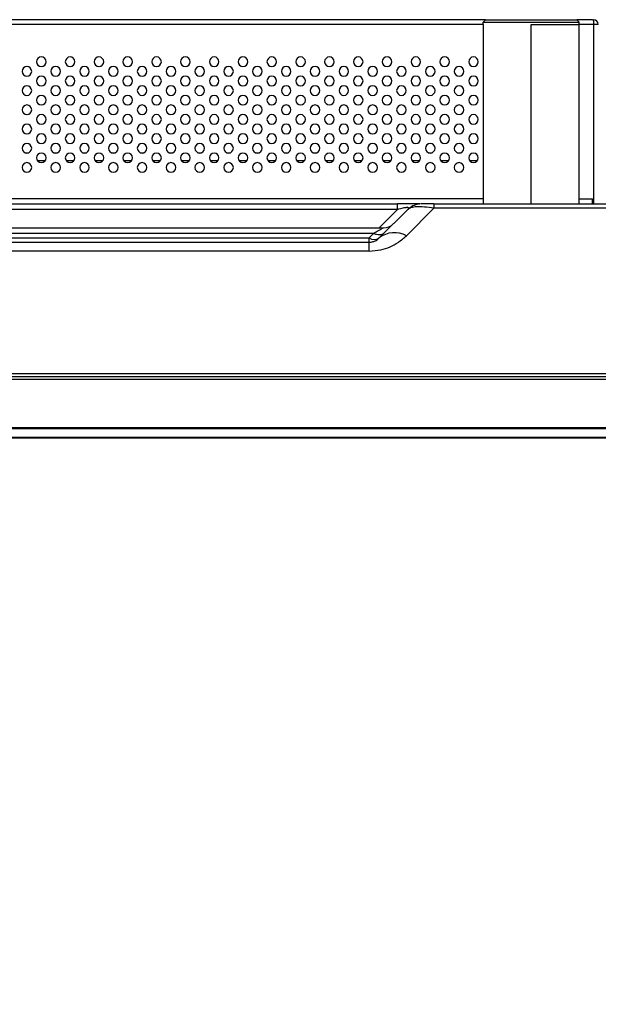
# Model space of a CAD drawing. Header units: millimetres. Extents: x 0 to 1118, y 0 to 864.
# Tile 47 of 256: x 397 to 427, y 638 to 689. Entities that reach past the tile are written whole.
import ezdxf

# ---------------------------------------------------------------- set-up
doc = ezdxf.new("R2010")
doc.units = ezdxf.units.MM
doc.styles.add('SLDTEXTSTYLE0', font='TXT', dxfattribs={"width": 0.75})
doc.dimstyles.new('SLDDIMSTYLE4', dxfattribs={"dimtxt": 4.7625, "dimasz": 3.556, "dimexe": 0, "dimexo": 0.0625, "dimgap": 1.190625, "dimtad": 1, "dimlfac": 4, "dimrnd": 1e-09, "dimzin": 4, "dimdsep": 46, "dimtxsty": 'SLDTEXTSTYLE0', "dimsah": 1, "dimcen": 0.09, "dimadec": 0, "dimazin": 1, "dimtfac": 1, "dimtofl": 0, "dimtmove": 0, "dimatfit": 3, "dimfxl": 1, "dimfrac": 2, "dimtolj": 1, "dimtzin": 12, "dimarcsym": 0})

# ---------------------------------------------------------------- blocks, each defined once
blk = doc.blocks.new('_D_13')
at = {"color": 7, "linetype": 'Continuous', "lineweight": 0}
for p, q in [((427.429, 689.175), (553.191, 689.175)), ((552.191, 689.175), (552.191, 667.425)), ((528.464, 667.425), (553.191, 667.425)), ((552.191, 667.425), (552.191, 586.732))]:
    blk.add_line(p, q, dxfattribs=at)
at = {"color": 7, "linetype": 'Continuous', "lineweight": 18}
for points in [[(552.191, 689.175), (551.81, 685.619), (552.572, 685.619)], [(552.191, 667.425), (552.572, 670.981), (551.81, 670.981)]]:
    blk.add_solid(points, dxfattribs=at)
at = {"color": 7, "linetype": 'Continuous', "lineweight": 18, "char_height": 4.7625, "attachment_point": 1, "rotation": 90, "style": 'SLDTEXTSTYLE0'}
for s, insert in [('(to Speaker Cover)', (546.052, 602.563)), ('87.00', (546.052, 586.732))]:
    blk.add_mtext(s, dxfattribs=dict(at, insert=insert))

msp = doc.modelspace()

# ---------------------------------------------------------------- linework, layer by layer
at = {"color": 7, "linetype": 'Continuous', "lineweight": 25}
for p, q in [((420.804, 689.1752), (275.554, 689.1752)), ((420.804, 689.1752), (420.679, 689.0502)), ((420.679, 689.0502), (425.679, 689.0502)), ((420.679, 688.9252), (420.679, 689.0502)), ((420.804, 689.1752), (425.554, 689.1752)), ((426.379, 689.1752), (425.554, 689.1752)), ((425.554, 689.1752), (425.679, 689.0502)), ((425.679, 688.9252), (425.679, 689.0502)), ((426.379, 689.1752), (426.429, 689.1752)), ((426.429, 689.1752), (426.429, 688.9252)), ((420.679, 688.9252), (420.679, 679.6002)), ((423.179, 688.9252), (425.679, 688.9252)), ((425.679, 679.6002), (425.679, 688.9252)), ((426.429, 688.9252), (426.429, 679.6002)), ((426.679, 688.9252), (426.429, 688.9252)), ((396.8509, 682.2502), (397.007, 682.2502)), ((397.4702, 681.8502), (397.8878, 681.8502)), ((398.3509, 682.2502), (398.507, 682.2502)), ((398.9702, 681.8502), (399.3878, 681.8502)), ((399.8509, 682.2502), (400.007, 682.2502)), ((400.4702, 681.8502), (400.8878, 681.8502)), ((401.3509, 682.2502), (401.507, 682.2502)), ((401.9702, 681.8502), (402.3878, 681.8502)), ((402.8509, 682.2502), (403.007, 682.2502)), ((403.4702, 681.8502), (403.8878, 681.8502)), ((404.3509, 682.2502), (404.507, 682.2502)), ((404.9702, 681.8502), (405.3878, 681.8502)), ((405.8509, 682.2502), (406.007, 682.2502)), ((406.4702, 681.8502), (406.8878, 681.8502)), ((407.3509, 682.2502), (407.507, 682.2502)), ((407.9702, 681.8502), (408.3878, 681.8502)), ((408.8509, 682.2502), (409.007, 682.2502)), ((409.4702, 681.8502), (409.8878, 681.8502)), ((410.3509, 682.2502), (410.507, 682.2502)), ((410.9702, 681.8502), (411.3878, 681.8502)), ((411.8509, 682.2502), (412.007, 682.2502)), ((412.4702, 681.8502), (412.8878, 681.8502)), ((413.3509, 682.2502), (413.507, 682.2502)), ((413.9702, 681.8502), (414.3878, 681.8502)), ((414.8509, 682.2502), (415.007, 682.2502)), ((415.4702, 681.8502), (415.8878, 681.8502)), ((416.3509, 682.2502), (416.507, 682.2502)), ((416.9702, 681.8502), (417.3878, 681.8502)), ((417.8509, 682.2502), (418.007, 682.2502)), ((418.4702, 681.8502), (418.8878, 681.8502)), ((419.3509, 682.2502), (419.507, 682.2502)), ((419.9702, 681.8502), (420.3878, 681.8502)), ((420.679, 679.8502), (275.679, 679.8502)), ((425.679, 679.8502), (426.379, 679.8502)), ((426.379, 679.6002), (426.379, 679.8502)), ((280.1272, 679.6002), (416.2308, 679.6002)), ((416.2308, 679.3073), (280.1272, 679.3073)), ((416.7611, 679.3073), (415.2736, 677.8199)), ((416.2308, 679.3073), (416.2308, 679.6002)), ((416.6879, 677.9378), (418.1164, 679.3663)), ((417.3834, 679.5966), (417.2444, 679.5621)), ((417.3114, 679.6002), (417.2887, 679.6002)), ((418.1164, 679.6002), (418.1164, 679.3663)), ((418.1164, 679.6002), (428.2416, 679.6002)), ((428.2416, 679.3663), (418.1164, 679.3663)), ((375.1272, 678.3502), (415.4933, 678.3502)), ((414.9808, 678.0573), (375.1272, 678.0573)), ((375.3646, 677.8199), (414.7433, 677.8199)), ((414.9808, 678.0573), (414.7433, 677.8199)), ((414.7433, 677.6002), (414.7433, 677.8199)), ((375.3646, 677.6002), (414.7433, 677.6002)), ((414.7433, 677.1323), (414.7433, 677.6002)), ((414.7433, 677.1323), (375.3646, 677.1323)), ((527.464, 670.6002), (168.894, 670.6002)), ((170.4987, 670.7757), (525.8593, 670.7757)), ((168.894, 670.4752), (527.464, 670.4752)), ((527.464, 667.9459), (168.894, 667.9459)), ((168.894, 667.9106), (527.464, 667.9106)), ((527.464, 667.4399), (168.894, 667.4399)), ((168.894, 667.4252), (527.464, 667.4252))]:
    msp.add_line(p, q, dxfattribs=at)
at = {"color": 8, "linetype": 'Continuous', "lineweight": 25}
for p, q in [((420.679, 688.9252), (275.679, 688.9252)), ((423.179, 679.6002), (423.179, 688.9252)), ((426.429, 688.9252), (425.679, 688.9252)), ((416.2308, 679.3073), (415.2736, 678.3502))]:
    msp.add_line(p, q, dxfattribs=at)
at = {"color": 7, "linetype": 'Continuous', "lineweight": 25, "flags": 128}
msp.add_lwpolyline([(416.7611, 679.3073), (416.8338, 679.3732), (416.8947, 679.4194)], dxfattribs=at)
at = {"color": 7, "linetype": 'Continuous', "lineweight": 25}
for centre, radius, start, end in [((426.429, 688.9252), 0.25, 0, 90), ((397.679, 686.9877), 0.25, 0, 180), ((397.679, 686.9877), 0.25, 180, 0), ((399.179, 686.9877), 0.25, 0, 180), ((399.179, 686.9877), 0.25, 180, 0), ((400.679, 686.9877), 0.25, 0, 180), ((400.679, 686.9877), 0.25, 180, 0), ((402.179, 686.9877), 0.25, 0, 180), ((402.179, 686.9877), 0.25, 180, 0), ((403.679, 686.9877), 0.25, 0, 180), ((403.679, 686.9877), 0.25, 180, 0), ((405.179, 686.9877), 0.25, 0, 180), ((405.179, 686.9877), 0.25, 180, 0), ((406.679, 686.9877), 0.25, 0, 180), ((406.679, 686.9877), 0.25, 180, 0), ((408.179, 686.9877), 0.25, 0, 180), ((408.179, 686.9877), 0.25, 180, 0), ((409.679, 686.9877), 0.25, 0, 180), ((409.679, 686.9877), 0.25, 180, 0), ((411.179, 686.9877), 0.25, 0, 180), ((411.179, 686.9877), 0.25, 180, 0), ((412.679, 686.9877), 0.25, 0, 180), ((412.679, 686.9877), 0.25, 180, 0), ((414.179, 686.9877), 0.25, 0, 180), ((414.179, 686.9877), 0.25, 180, 0), ((415.679, 686.9877), 0.25, 0, 180), ((415.679, 686.9877), 0.25, 180, 0), ((417.179, 686.9877), 0.25, 0, 180), ((417.179, 686.9877), 0.25, 180, 0), ((418.679, 686.9877), 0.25, 0, 180), ((418.679, 686.9877), 0.25, 180, 0), ((420.179, 686.9877), 0.25, 0, 180), ((420.179, 686.9877), 0.25, 180, 0), ((396.929, 686.4877), 0.25, 0, 180), ((396.929, 686.4877), 0.25, 180, 0), ((398.429, 686.4877), 0.25, 0, 180), ((398.429, 686.4877), 0.25, 180, 0), ((399.929, 686.4877), 0.25, 0, 180), ((399.929, 686.4877), 0.25, 180, 0), ((401.429, 686.4877), 0.25, 0, 180), ((401.429, 686.4877), 0.25, 180, 0), ((402.929, 686.4877), 0.25, 0, 180), ((402.929, 686.4877), 0.25, 180, 0), ((404.429, 686.4877), 0.25, 0, 180), ((404.429, 686.4877), 0.25, 180, 0), ((405.929, 686.4877), 0.25, 0, 180), ((405.929, 686.4877), 0.25, 180, 0), ((407.429, 686.4877), 0.25, 0, 180), ((407.429, 686.4877), 0.25, 180, 0), ((408.929, 686.4877), 0.25, 0, 180), ((408.929, 686.4877), 0.25, 180, 0), ((410.429, 686.4877), 0.25, 0, 180), ((410.429, 686.4877), 0.25, 180, 0), ((411.929, 686.4877), 0.25, 0, 180), ((411.929, 686.4877), 0.25, 180, 0), ((413.429, 686.4877), 0.25, 0, 180), ((413.429, 686.4877), 0.25, 180, 0), ((414.929, 686.4877), 0.25, 0, 180), ((414.929, 686.4877), 0.25, 180, 0), ((416.429, 686.4877), 0.25, 0, 180), ((416.429, 686.4877), 0.25, 180, 0), ((417.929, 686.4877), 0.25, 0, 180), ((417.929, 686.4877), 0.25, 180, 0), ((419.429, 686.4877), 0.25, 0, 180), ((419.429, 686.4877), 0.25, 180, 0), ((397.679, 685.9877), 0.25, 0, 180), ((397.679, 685.9877), 0.25, 180, 0), ((399.179, 685.9877), 0.25, 0, 180), ((399.179, 685.9877), 0.25, 180, 0), ((400.679, 685.9877), 0.25, 0, 180), ((400.679, 685.9877), 0.25, 180, 0), ((402.179, 685.9877), 0.25, 0, 180), ((402.179, 685.9877), 0.25, 180, 0), ((403.679, 685.9877), 0.25, 0, 180), ((403.679, 685.9877), 0.25, 180, 0), ((405.179, 685.9877), 0.25, 0, 180), ((405.179, 685.9877), 0.25, 180, 0), ((406.679, 685.9877), 0.25, 0, 180), ((406.679, 685.9877), 0.25, 180, 0), ((408.179, 685.9877), 0.25, 0, 180), ((408.179, 685.9877), 0.25, 180, 0), ((409.679, 685.9877), 0.25, 0, 180), ((409.679, 685.9877), 0.25, 180, 0), ((411.179, 685.9877), 0.25, 0, 180), ((411.179, 685.9877), 0.25, 180, 0), ((412.679, 685.9877), 0.25, 0, 180), ((412.679, 685.9877), 0.25, 180, 0), ((414.179, 685.9877), 0.25, 0, 180), ((414.179, 685.9877), 0.25, 180, 0), ((415.679, 685.9877), 0.25, 0, 180), ((415.679, 685.9877), 0.25, 180, 0), ((417.179, 685.9877), 0.25, 0, 180), ((417.179, 685.9877), 0.25, 180, 0), ((418.679, 685.9877), 0.25, 0, 180), ((418.679, 685.9877), 0.25, 180, 0), ((420.179, 685.9877), 0.25, 0, 180), ((420.179, 685.9877), 0.25, 180, 0), ((396.929, 685.4877), 0.25, 0, 180), ((396.929, 685.4877), 0.25, 180, 0), ((398.429, 685.4877), 0.25, 0, 180), ((398.429, 685.4877), 0.25, 180, 0), ((399.929, 685.4877), 0.25, 0, 180), ((399.929, 685.4877), 0.25, 180, 0), ((401.429, 685.4877), 0.25, 0, 180), ((401.429, 685.4877), 0.25, 180, 0), ((402.929, 685.4877), 0.25, 0, 180), ((402.929, 685.4877), 0.25, 180, 0), ((404.429, 685.4877), 0.25, 0, 180), ((404.429, 685.4877), 0.25, 180, 0), ((405.929, 685.4877), 0.25, 0, 180), ((405.929, 685.4877), 0.25, 180, 0), ((407.429, 685.4877), 0.25, 0, 180), ((407.429, 685.4877), 0.25, 180, 0), ((408.929, 685.4877), 0.25, 0, 180), ((408.929, 685.4877), 0.25, 180, 0), ((410.429, 685.4877), 0.25, 0, 180), ((410.429, 685.4877), 0.25, 180, 0), ((411.929, 685.4877), 0.25, 0, 180), ((411.929, 685.4877), 0.25, 180, 0), ((413.429, 685.4877), 0.25, 0, 180), ((413.429, 685.4877), 0.25, 180, 0), ((414.929, 685.4877), 0.25, 0, 180), ((414.929, 685.4877), 0.25, 180, 0), ((416.429, 685.4877), 0.25, 0, 180), ((416.429, 685.4877), 0.25, 180, 0), ((417.929, 685.4877), 0.25, 0, 180), ((417.929, 685.4877), 0.25, 180, 0), ((419.429, 685.4877), 0.25, 0, 180), ((419.429, 685.4877), 0.25, 180, 0), ((397.679, 684.9877), 0.25, 0, 180), ((397.679, 684.9877), 0.25, 180, 0), ((399.179, 684.9877), 0.25, 0, 180), ((399.179, 684.9877), 0.25, 180, 0), ((400.679, 684.9877), 0.25, 0, 180), ((400.679, 684.9877), 0.25, 180, 0), ((402.179, 684.9877), 0.25, 0, 180), ((402.179, 684.9877), 0.25, 180, 0), ((403.679, 684.9877), 0.25, 0, 180), ((403.679, 684.9877), 0.25, 180, 0), ((405.179, 684.9877), 0.25, 0, 180), ((405.179, 684.9877), 0.25, 180, 0), ((406.679, 684.9877), 0.25, 0, 180), ((406.679, 684.9877), 0.25, 180, 0), ((408.179, 684.9877), 0.25, 0, 180), ((408.179, 684.9877), 0.25, 180, 0), ((409.679, 684.9877), 0.25, 0, 180), ((409.679, 684.9877), 0.25, 180, 0), ((411.179, 684.9877), 0.25, 0, 180), ((411.179, 684.9877), 0.25, 180, 0), ((412.679, 684.9877), 0.25, 0, 180), ((412.679, 684.9877), 0.25, 180, 0), ((414.179, 684.9877), 0.25, 0, 180), ((414.179, 684.9877), 0.25, 180, 0), ((415.679, 684.9877), 0.25, 0, 180), ((415.679, 684.9877), 0.25, 180, 0), ((417.179, 684.9877), 0.25, 0, 180), ((417.179, 684.9877), 0.25, 180, 0), ((418.679, 684.9877), 0.25, 0, 180), ((418.679, 684.9877), 0.25, 180, 0), ((420.179, 684.9877), 0.25, 0, 180), ((420.179, 684.9877), 0.25, 180, 0), ((396.929, 684.4877), 0.25, 0, 180), ((396.929, 684.4877), 0.25, 180, 0), ((398.429, 684.4877), 0.25, 0, 180), ((398.429, 684.4877), 0.25, 180, 0), ((399.929, 684.4877), 0.25, 0, 180), ((399.929, 684.4877), 0.25, 180, 0), ((401.429, 684.4877), 0.25, 0, 180), ((401.429, 684.4877), 0.25, 180, 0), ((402.929, 684.4877), 0.25, 0, 180), ((402.929, 684.4877), 0.25, 180, 0), ((404.429, 684.4877), 0.25, 0, 180), ((404.429, 684.4877), 0.25, 180, 0), ((405.929, 684.4877), 0.25, 0, 180), ((405.929, 684.4877), 0.25, 180, 0), ((407.429, 684.4877), 0.25, 0, 180), ((407.429, 684.4877), 0.25, 180, 0), ((408.929, 684.4877), 0.25, 0, 180), ((408.929, 684.4877), 0.25, 180, 0), ((410.429, 684.4877), 0.25, 0, 180), ((410.429, 684.4877), 0.25, 180, 0), ((411.929, 684.4877), 0.25, 0, 180), ((411.929, 684.4877), 0.25, 180, 0), ((413.429, 684.4877), 0.25, 0, 180), ((413.429, 684.4877), 0.25, 180, 0), ((414.929, 684.4877), 0.25, 0, 180), ((414.929, 684.4877), 0.25, 180, 0), ((416.429, 684.4877), 0.25, 0, 180), ((416.429, 684.4877), 0.25, 180, 0), ((417.929, 684.4877), 0.25, 0, 180), ((417.929, 684.4877), 0.25, 180, 0), ((419.429, 684.4877), 0.25, 0, 180), ((419.429, 684.4877), 0.25, 180, 0), ((397.679, 683.9877), 0.25, 0, 180), ((397.679, 683.9877), 0.25, 180, 0), ((399.179, 683.9877), 0.25, 0, 180), ((399.179, 683.9877), 0.25, 180, 0), ((400.679, 683.9877), 0.25, 0, 180), ((400.679, 683.9877), 0.25, 180, 0), ((402.179, 683.9877), 0.25, 0, 180), ((402.179, 683.9877), 0.25, 180, 0), ((403.679, 683.9877), 0.25, 0, 180), ((403.679, 683.9877), 0.25, 180, 0), ((405.179, 683.9877), 0.25, 0, 180), ((405.179, 683.9877), 0.25, 180, 0), ((406.679, 683.9877), 0.25, 0, 180), ((406.679, 683.9877), 0.25, 180, 0), ((408.179, 683.9877), 0.25, 0, 180), ((408.179, 683.9877), 0.25, 180, 0), ((409.679, 683.9877), 0.25, 0, 180), ((409.679, 683.9877), 0.25, 180, 0), ((411.179, 683.9877), 0.25, 0, 180), ((411.179, 683.9877), 0.25, 180, 0), ((412.679, 683.9877), 0.25, 0, 180), ((412.679, 683.9877), 0.25, 180, 0), ((414.179, 683.9877), 0.25, 0, 180), ((414.179, 683.9877), 0.25, 180, 0), ((415.679, 683.9877), 0.25, 0, 180), ((415.679, 683.9877), 0.25, 180, 0), ((417.179, 683.9877), 0.25, 0, 180), ((417.179, 683.9877), 0.25, 180, 0), ((418.679, 683.9877), 0.25, 0, 180), ((418.679, 683.9877), 0.25, 180, 0), ((420.179, 683.9877), 0.25, 0, 180), ((420.179, 683.9877), 0.25, 180, 0), ((396.929, 683.4877), 0.25, 0, 180), ((396.929, 683.4877), 0.25, 180, 0), ((398.429, 683.4877), 0.25, 0, 180), ((398.429, 683.4877), 0.25, 180, 0), ((399.929, 683.4877), 0.25, 0, 180), ((399.929, 683.4877), 0.25, 180, 0), ((401.429, 683.4877), 0.25, 0, 180), ((401.429, 683.4877), 0.25, 180, 0), ((402.929, 683.4877), 0.25, 0, 180), ((402.929, 683.4877), 0.25, 180, 0), ((404.429, 683.4877), 0.25, 0, 180), ((404.429, 683.4877), 0.25, 180, 0), ((405.929, 683.4877), 0.25, 0, 180), ((405.929, 683.4877), 0.25, 180, 0), ((407.429, 683.4877), 0.25, 0, 180), ((407.429, 683.4877), 0.25, 180, 0), ((408.929, 683.4877), 0.25, 0, 180), ((408.929, 683.4877), 0.25, 180, 0), ((410.429, 683.4877), 0.25, 0, 180), ((410.429, 683.4877), 0.25, 180, 0), ((411.929, 683.4877), 0.25, 0, 180), ((411.929, 683.4877), 0.25, 180, 0), ((413.429, 683.4877), 0.25, 0, 180), ((413.429, 683.4877), 0.25, 180, 0), ((414.929, 683.4877), 0.25, 0, 180), ((414.929, 683.4877), 0.25, 180, 0), ((416.429, 683.4877), 0.25, 0, 180), ((416.429, 683.4877), 0.25, 180, 0), ((417.929, 683.4877), 0.25, 0, 180), ((417.929, 683.4877), 0.25, 180, 0), ((419.429, 683.4877), 0.25, 0, 180), ((419.429, 683.4877), 0.25, 180, 0), ((397.679, 682.9877), 0.25, 0, 180), ((397.679, 682.9877), 0.25, 180, 0), ((399.179, 682.9877), 0.25, 0, 180), ((399.179, 682.9877), 0.25, 180, 0), ((400.679, 682.9877), 0.25, 0, 180), ((400.679, 682.9877), 0.25, 180, 0), ((402.179, 682.9877), 0.25, 0, 180), ((402.179, 682.9877), 0.25, 180, 0), ((403.679, 682.9877), 0.25, 0, 180), ((403.679, 682.9877), 0.25, 180, 0), ((405.179, 682.9877), 0.25, 0, 180), ((405.179, 682.9877), 0.25, 180, 0), ((406.679, 682.9877), 0.25, 0, 180), ((406.679, 682.9877), 0.25, 180, 0), ((408.179, 682.9877), 0.25, 0, 180), ((408.179, 682.9877), 0.25, 180, 0), ((409.679, 682.9877), 0.25, 0, 180), ((409.679, 682.9877), 0.25, 180, 0), ((411.179, 682.9877), 0.25, 0, 180), ((411.179, 682.9877), 0.25, 180, 0), ((412.679, 682.9877), 0.25, 0, 180), ((412.679, 682.9877), 0.25, 180, 0), ((414.179, 682.9877), 0.25, 0, 180), ((414.179, 682.9877), 0.25, 180, 0), ((415.679, 682.9877), 0.25, 0, 180), ((415.679, 682.9877), 0.25, 180, 0), ((417.179, 682.9877), 0.25, 0, 180), ((417.179, 682.9877), 0.25, 180, 0), ((418.679, 682.9877), 0.25, 0, 180), ((418.679, 682.9877), 0.25, 180, 0), ((420.179, 682.9877), 0.25, 0, 180), ((420.179, 682.9877), 0.25, 180, 0), ((396.929, 682.4877), 0.25, 0, 180), ((396.929, 682.4877), 0.25, 180, 0), ((398.429, 682.4877), 0.25, 0, 180), ((398.429, 682.4877), 0.25, 180, 0), ((399.929, 682.4877), 0.25, 0, 180), ((399.929, 682.4877), 0.25, 180, 0), ((401.429, 682.4877), 0.25, 0, 180), ((401.429, 682.4877), 0.25, 180, 0), ((402.929, 682.4877), 0.25, 0, 180), ((402.929, 682.4877), 0.25, 180, 0), ((404.429, 682.4877), 0.25, 0, 180), ((404.429, 682.4877), 0.25, 180, 0), ((405.929, 682.4877), 0.25, 0, 180), ((405.929, 682.4877), 0.25, 180, 0), ((407.429, 682.4877), 0.25, 0, 180), ((407.429, 682.4877), 0.25, 180, 0), ((408.929, 682.4877), 0.25, 0, 180), ((408.929, 682.4877), 0.25, 180, 0), ((410.429, 682.4877), 0.25, 0, 180), ((410.429, 682.4877), 0.25, 180, 0), ((411.929, 682.4877), 0.25, 0, 180), ((411.929, 682.4877), 0.25, 180, 0), ((413.429, 682.4877), 0.25, 0, 180), ((413.429, 682.4877), 0.25, 180, 0), ((414.929, 682.4877), 0.25, 0, 180), ((414.929, 682.4877), 0.25, 180, 0), ((416.429, 682.4877), 0.25, 0, 180), ((416.429, 682.4877), 0.25, 180, 0), ((417.929, 682.4877), 0.25, 0, 180), ((417.929, 682.4877), 0.25, 180, 0), ((419.429, 682.4877), 0.25, 0, 180), ((419.429, 682.4877), 0.25, 180, 0), ((397.679, 681.9877), 0.25, 0, 180), ((397.679, 681.9877), 0.25, 180, 0), ((399.179, 681.9877), 0.25, 0, 180), ((399.179, 681.9877), 0.25, 180, 0), ((400.679, 681.9877), 0.25, 0, 180), ((400.679, 681.9877), 0.25, 180, 0), ((402.179, 681.9877), 0.25, 0, 180), ((402.179, 681.9877), 0.25, 180, 0), ((403.679, 681.9877), 0.25, 0, 180), ((403.679, 681.9877), 0.25, 180, 0), ((405.179, 681.9877), 0.25, 0, 180), ((405.179, 681.9877), 0.25, 180, 0), ((406.679, 681.9877), 0.25, 0, 180), ((406.679, 681.9877), 0.25, 180, 0), ((408.179, 681.9877), 0.25, 0, 180), ((408.179, 681.9877), 0.25, 180, 0), ((409.679, 681.9877), 0.25, 0, 180), ((409.679, 681.9877), 0.25, 180, 0), ((411.179, 681.9877), 0.25, 0, 180), ((411.179, 681.9877), 0.25, 180, 0), ((412.679, 681.9877), 0.25, 0, 180), ((412.679, 681.9877), 0.25, 180, 0), ((414.179, 681.9877), 0.25, 0, 180), ((414.179, 681.9877), 0.25, 180, 0), ((415.679, 681.9877), 0.25, 0, 180), ((415.679, 681.9877), 0.25, 180, 0), ((417.179, 681.9877), 0.25, 0, 180), ((417.179, 681.9877), 0.25, 180, 0), ((418.679, 681.9877), 0.25, 0, 180), ((418.679, 681.9877), 0.25, 180, 0), ((420.179, 681.9877), 0.25, 0, 180), ((420.179, 681.9877), 0.25, 180, 0), ((396.929, 681.4877), 0.25, 0, 180), ((396.929, 681.4877), 0.25, 180, 0), ((398.429, 681.4877), 0.25, 0, 180), ((398.429, 681.4877), 0.25, 180, 0), ((399.929, 681.4877), 0.25, 0, 180), ((399.929, 681.4877), 0.25, 180, 0), ((401.429, 681.4877), 0.25, 0, 180), ((401.429, 681.4877), 0.25, 180, 0), ((402.929, 681.4877), 0.25, 0, 180), ((402.929, 681.4877), 0.25, 180, 0), ((404.429, 681.4877), 0.25, 0, 180), ((404.429, 681.4877), 0.25, 180, 0), ((405.929, 681.4877), 0.25, 0, 180), ((405.929, 681.4877), 0.25, 180, 0), ((407.429, 681.4877), 0.25, 0, 180), ((407.429, 681.4877), 0.25, 180, 0), ((408.929, 681.4877), 0.25, 0, 180), ((408.929, 681.4877), 0.25, 180, 0), ((410.429, 681.4877), 0.25, 0, 180), ((410.429, 681.4877), 0.25, 180, 0), ((411.929, 681.4877), 0.25, 0, 180), ((411.929, 681.4877), 0.25, 180, 0), ((413.429, 681.4877), 0.25, 0, 180), ((413.429, 681.4877), 0.25, 180, 0), ((414.929, 681.4877), 0.25, 0, 180), ((414.929, 681.4877), 0.25, 180, 0), ((416.429, 681.4877), 0.25, 0, 180), ((416.429, 681.4877), 0.25, 180, 0), ((417.929, 681.4877), 0.25, 0, 180), ((417.929, 681.4877), 0.25, 180, 0), ((419.429, 681.4877), 0.25, 0, 180), ((419.429, 681.4877), 0.25, 180, 0), ((417.4682, 678.6002), 1, 95.01278, 106.05532), ((415.4933, 679.1002), 0.75, 270, 315), ((415.0085, 678.2006), 0.464, 235.14306, 304.85693), ((416.0698, 676.8102), 1.2858, 61.27105, 128.25818)]:
    msp.add_arc(centre, radius, start, end, dxfattribs=at)
for points, knots in [([(417.2978, 679.6002), (417.2946, 679.6002), (417.2494, 679.6002), (417.0548, 679.6002), (416.6925, 679.6002), (416.3919, 679.6002), (416.2308, 679.6002)], [0, 0, 0, 0, 0.0206498, 0.2905609, 0.6198055, 1, 1, 1, 1]), ([(416.2308, 679.3073), (416.3245, 679.3344), (416.4593, 679.3733), (416.6207, 679.4061), (416.6949, 679.4157), (416.7387, 679.4172), (416.7709, 679.4133), (416.7991, 679.4021), (416.8154, 679.3695), (416.7834, 679.3329), (416.7611, 679.3073)], [0, 0, 0, 0, 0.2800946, 0.4025533, 0.4591687, 0.5121778, 0.5640137, 0.6198064, 0.7349016, 1, 1, 1, 1]), ([(418.1164, 679.3663), (417.9476, 679.3917), (417.6208, 679.4409), (417.2112, 679.4457), (416.9049, 679.4047), (416.8099, 679.3404), (416.7611, 679.3073)], [0, 0, 0, 0, 0.2593049, 0.5019847, 0.7437804, 1, 1, 1, 1]), ([(417.3042, 679.5848), (417.2042, 679.5585), (417.0056, 679.5062), (416.8501, 679.3711), (416.7729, 679.304)], [0, 0, 0, 0, 0.5034932, 1, 1, 1, 1]), ([(417.3598, 679.5997), (417.3606, 679.5998), (417.3714, 679.6015), (417.3481, 679.6), (417.305, 679.6001), (417.2982, 679.6001)], [0, 0, 0, 0, 0.05897992, 0.84943854, 1, 1, 1, 1]), ([(418.1238, 679.5966), (418.0457, 679.5965), (417.8902, 679.5964), (417.674, 679.5961), (417.5021, 679.5959), (417.4436, 679.5957), (417.4142, 679.5956)], [0, 0, 0, 0, 0.2507694, 0.4993225, 0.7483289, 1, 1, 1, 1]), ([(418.1164, 679.6002), (418.0283, 679.6002), (417.9007, 679.6002), (417.7535, 679.6002), (417.6296, 679.6002), (417.5213, 679.6002), (417.5036, 679.6002), (417.497, 679.6002)], [0, 0, 0, 0, 0.2866279, 0.4155251, 0.5498609, 0.832433, 1, 1, 1, 1]), ([(414.9808, 678.0573), (415.0668, 678.1091), (415.2072, 678.1937), (415.3777, 678.2763), (415.4545, 678.3374), (415.4792, 678.3456), (415.4933, 678.3502)], [0, 0, 0, 0, 0.3620792, 0.5911611, 0.7666904, 1, 1, 1, 1]), ([(414.7433, 677.1323), (414.9514, 677.1492), (415.3361, 677.1803), (415.8626, 677.3414), (416.3004, 677.6047), (416.5499, 677.8192), (416.6879, 677.9378)], [0, 0, 0, 0, 0.260101, 0.4809116, 0.7131258, 1, 1, 1, 1]), ([(414.7433, 677.6002), (414.7624, 677.6007), (414.7994, 677.6015), (414.8744, 677.6103), (414.9518, 677.6279), (415.0395, 677.6592), (415.1644, 677.7215), (415.2272, 677.778), (415.2736, 677.8199)], [0, 0, 0, 0, 0.049162, 0.0950867, 0.2110851, 0.3376602, 0.5100468, 1, 1, 1, 1])]:
    msp.add_open_spline(points, degree=3, knots=knots, dxfattribs=at)
msp.add_open_spline([(415.5111, 678.0573), (415.4808, 678.0341), (415.4204, 677.9876), (415.29, 677.9691), (415.1412, 677.9876), (415.0342, 678.0341), (414.9808, 678.0573)], degree=3, dxfattribs=at)

# ---------------------------------------------------------------- dimensions: what is measured, and where the dimension line sits
at = {"color": 7, "linetype": 'Continuous', "lineweight": 18}
dim = msp.add_linear_dim(base=(552.1908, 667.4252), p1=(426.429, 689.1752), p2=(527.464, 667.4252), angle=90, text='<>(to Speaker Cover)', dimstyle='SLDDIMSTYLE4', dxfattribs=at)
dim.commit()
dim.dimension.update_dxf_attribs({"geometry": '_D_13', "text_midpoint": (552.1908, 623.9326), "dimtype": 160})

doc.saveas('drawing.dxf')
